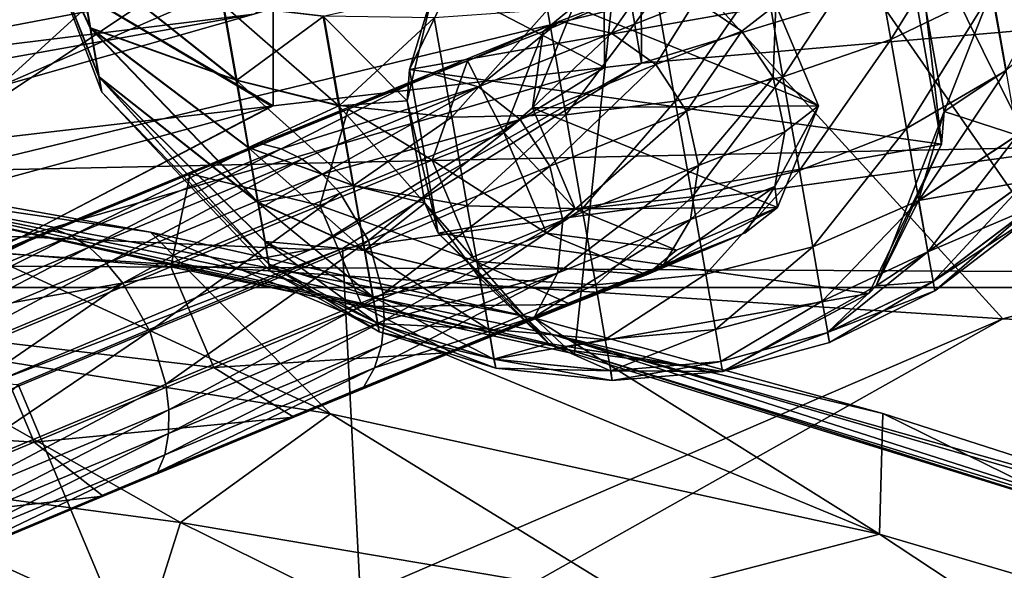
# Model space of a CAD drawing. Header units: metres. Extents: x -1204 to 0, y -809 to 0.
# Tile 36 of 145: x -888 to -843, y -93 to -68. Entities that reach past the tile are written whole.
import ezdxf

# ---------------------------------------------------------------- set-up
doc = ezdxf.new("R2010")
doc.units = ezdxf.units.M

msp = doc.modelspace()

# ---------------------------------------------------------------- linework, layer by layer
at = {"layer": 'top'}
for points in [[(-798.60144, -51.579117, 665.052856), (-859.976257, -59.925701, 664.834229), (-859.926025, -70.288658, 664.562805)], [(-798.60144, -51.579117, 665.052856), (-859.926025, -70.288658, 664.562805), (-731.955872, -59.277416, 664.851318)], [(-859.650696, -52.277069, 223.700287), (-895.673401, -76.271492, 214.95517), (-911.227234, -52.277069, 211.896362)], [(-862.974609, -83.479378, 222.794266), (-895.673401, -76.271492, 214.95517), (-859.650696, -52.277069, 223.700287)], [(-831.138855, -93.33786, 232.324524), (-862.974609, -83.479378, 222.794266), (-859.650696, -52.277069, 223.700287)], [(-831.138855, -93.33786, 232.324524), (-859.650696, -52.277069, 223.700287), (-809.299744, -52.277069, 239.960159)], [(-842.365417, -55.900284, 1946.702026), (-842.235046, -74.138077, 1957.142944), (-850.20813, -58.011131, 1955.060303)], [(-850.20813, -58.011131, 1955.060303), (-842.235046, -74.138077, 1957.142944), (-840.433594, -64.212219, 1985.084961)], [(-731.955872, -59.277416, 664.851318), (-859.926025, -70.288658, 664.562805), (-873.500305, -78.700768, 664.342468)], [(-731.955872, -59.277416, 664.851318), (-873.500305, -78.700768, 664.342468), (-871.09552, -125.626617, 663.113525)], [(-871.09552, -125.626617, 663.113525), (-833.702942, -145.61113, 662.590149), (-731.955872, -59.277416, 664.851318)], [(-878.933838, -62.068836, 1846.549438), (-863.632751, -60.231262, 1937.44751), (-889.096375, -71.348564, 1776.189087)], [(-889.096375, -71.348564, 1776.189087), (-863.632751, -60.231262, 1937.44751), (-877.52771, -68.053291, 1855.553955)], [(-876.67627, -62.6399, 761.188049), (-861.601685, -70.482529, 673.60968), (-861.669678, -60.207321, 673.976868)], [(-861.669678, -60.207321, 673.976868), (-859.926025, -70.288658, 664.562805), (-859.976257, -59.925701, 664.834229)], [(-861.601685, -70.482529, 673.60968), (-859.926025, -70.288658, 664.562805), (-861.669678, -60.207321, 673.976868)], [(-891.671814, -63.61018, 1756.560181), (-878.933838, -62.068836, 1846.549438), (-898.826172, -73.804901, 1696.736572)], [(-898.826172, -73.804901, 1696.736572), (-878.933838, -62.068836, 1846.549438), (-889.096375, -71.348564, 1776.189087)], [(-889.474548, -64.678337, 848.761597), (-876.657471, -72.226151, 761.069763), (-876.67627, -62.6399, 761.188049)], [(-876.657471, -72.226151, 761.069763), (-861.601685, -70.482529, 673.60968), (-876.67627, -62.6399, 761.188049)], [(-891.352051, -67.378265, 1944.609619), (-901.056091, -70.958511, 1864.002319), (-864.112915, -63.922424, 1934.802002)], [(-901.056091, -70.958511, 1864.002319), (-877.52771, -68.053291, 1855.553955), (-864.112915, -63.922424, 1934.802002)], [(-889.47821, -73.712685, 848.789063), (-876.735352, -72.235176, 761.559387), (-889.474548, -64.678337, 848.761597)], [(-889.474548, -64.678337, 848.761597), (-876.735352, -72.235176, 761.559387), (-876.657471, -72.226151, 761.069763)], [(-909.299744, -73.733856, 1783.264282), (-889.096375, -71.348564, 1776.189087), (-877.52771, -68.053291, 1855.553955)], [(-901.056091, -70.958511, 1864.002319), (-909.299744, -73.733856, 1783.264282), (-877.52771, -68.053291, 1855.553955)], [(-888.07782, -78.172989, 761.559387), (-861.601685, -70.482529, 673.60968), (-876.657471, -72.226151, 761.069763)], [(-874.940002, -78.748993, 673.399597), (-861.601685, -70.482529, 673.60968), (-888.07782, -78.172989, 761.559387)], [(-888.07782, -78.172989, 761.559387), (-861.601685, -70.482529, 673.60968), (-876.657471, -72.226151, 761.069763)], [(-874.940002, -78.748993, 673.399597), (-861.601685, -70.482529, 673.60968), (-888.07782, -78.172989, 761.559387)], [(-873.500305, -78.700768, 664.342468), (-859.926025, -70.288658, 664.562805), (-874.940002, -78.748993, 673.399597)], [(-859.926025, -70.288658, 664.562805), (-861.601685, -70.482529, 673.60968), (-874.940002, -78.748993, 673.399597)], [(-873.500305, -78.700768, 664.342468), (-859.926025, -70.288658, 664.562805), (-874.940002, -78.748993, 673.399597)], [(-859.926025, -70.288658, 664.562805), (-861.601685, -70.482529, 673.60968), (-874.940002, -78.748993, 673.399597)], [(-897.850769, -77.974174, 837.661316), (-888.07782, -78.172989, 761.559387), (-876.735352, -72.235176, 761.559387)], [(-876.735352, -72.235176, 761.559387), (-889.47821, -73.712685, 848.789063), (-897.850769, -77.974174, 837.661316)], [(-876.735352, -72.235176, 761.559387), (-888.07782, -78.172989, 761.559387), (-876.657471, -72.226151, 761.069763)], [(-876.735352, -72.235176, 761.559387), (-888.07782, -78.172989, 761.559387), (-876.657471, -72.226151, 761.069763)], [(-896.663208, -75.836739, 318.143036), (-882.227478, -77.952148, 373.4104), (-898.093079, -75.131729, 391.196472)], [(-895.718628, -82.719215, 406.457458), (-898.093079, -75.131729, 391.196472), (-874.059265, -86.200111, 378.789307)], [(-898.093079, -75.131729, 391.196472), (-882.227478, -77.952148, 373.4104), (-874.059265, -86.200111, 378.789307)], [(-895.673401, -76.271492, 214.95517), (-863.286255, -83.262291, 260.116638), (-896.663208, -75.836739, 318.143036)], [(-896.663208, -75.836739, 318.143036), (-863.286255, -83.262291, 260.116638), (-864.019165, -82.581322, 318.143005)], [(-864.019165, -82.581322, 318.143005), (-864.786804, -81.868347, 356.350983), (-896.663208, -75.836739, 318.143036)], [(-864.786804, -81.868347, 356.350983), (-882.227478, -77.952148, 373.4104), (-896.663208, -75.836739, 318.143036)], [(-895.673401, -76.271492, 214.95517), (-862.974609, -83.479378, 222.794266), (-863.286255, -83.262291, 260.116638)], [(-900.159302, -82.420319, 761.559509), (-888.07782, -78.172989, 761.559387), (-897.850769, -77.974174, 837.661316)], [(-900.159302, -82.420319, 761.559509), (-896.466858, -81.35936, 760.978027), (-888.07782, -78.172989, 761.559387)], [(-900.159302, -82.420319, 761.559509), (-896.466858, -81.35936, 760.978027), (-888.07782, -78.172989, 761.559387)], [(-888.07782, -78.172989, 761.559387), (-896.544006, -82.022156, 750.049683), (-898.32312, -82.90889, 744.246765)], [(-898.32312, -82.90889, 744.246765), (-874.940002, -78.748993, 673.399597), (-888.07782, -78.172989, 761.559387)], [(-888.07782, -78.172989, 761.559387), (-896.544006, -82.022156, 750.049683), (-898.32312, -82.90889, 744.246765)], [(-898.32312, -82.90889, 744.246765), (-874.940002, -78.748993, 673.399597), (-888.07782, -78.172989, 761.559387)], [(-896.466858, -81.35936, 760.978027), (-896.544006, -82.022156, 750.049683), (-888.07782, -78.172989, 761.559387)], [(-896.466858, -81.35936, 760.978027), (-896.544006, -82.022156, 750.049683), (-888.07782, -78.172989, 761.559387)], [(-874.059265, -86.200111, 378.789307), (-882.227478, -77.952148, 373.4104), (-849.122559, -91.66227, 352.730255)], [(-882.227478, -77.952148, 373.4104), (-864.786804, -81.868347, 356.350983), (-849.122559, -91.66227, 352.730255)], [(-888.231506, -84.86824, 664.180969), (-873.500305, -78.700768, 664.342468), (-889.407471, -84.802269, 673.247742)], [(-873.500305, -78.700768, 664.342468), (-874.940002, -78.748993, 673.399597), (-889.407471, -84.802269, 673.247742)], [(-888.231506, -84.86824, 664.180969), (-873.500305, -78.700768, 664.342468), (-889.407471, -84.802269, 673.247742)], [(-873.500305, -78.700768, 664.342468), (-874.940002, -78.748993, 673.399597), (-889.407471, -84.802269, 673.247742)], [(-873.500305, -78.700768, 664.342468), (-888.231506, -84.86824, 664.180969), (-871.09552, -125.626617, 663.113525)], [(-889.407471, -84.802269, 673.247742), (-874.940002, -78.748993, 673.399597), (-898.32312, -82.90889, 744.246765)], [(-889.407471, -84.802269, 673.247742), (-874.940002, -78.748993, 673.399597), (-898.32312, -82.90889, 744.246765)], [(-864.019165, -82.581322, 318.143005), (-848.968994, -86.183487, 342.729401), (-864.786804, -81.868347, 356.350983)], [(-849.122559, -91.66227, 352.730255), (-864.786804, -81.868347, 356.350983), (-848.968994, -86.183487, 342.729401)], [(-898.522461, -88.781502, 435.495728), (-895.718628, -82.719215, 406.457458), (-880.871521, -91.137505, 406.523804)], [(-895.718628, -82.719215, 406.457458), (-874.059265, -86.200111, 378.789307), (-880.871521, -91.137505, 406.523804)], [(-863.286255, -83.262291, 260.116638), (-831.319885, -93.064072, 260.116608), (-864.019165, -82.581322, 318.143005)], [(-864.019165, -82.581322, 318.143005), (-831.319885, -93.064072, 260.116608), (-832.011353, -91.907761, 318.143005)], [(-832.011353, -91.907761, 318.143005), (-832.214233, -91.571327, 329.956848), (-864.019165, -82.581322, 318.143005)], [(-832.214233, -91.571327, 329.956848), (-848.968994, -86.183487, 342.729401), (-864.019165, -82.581322, 318.143005)], [(-862.974609, -83.479378, 222.794266), (-831.138855, -93.33786, 232.324524), (-863.286255, -83.262291, 260.116638)], [(-863.286255, -83.262291, 260.116638), (-831.138855, -93.33786, 232.324524), (-831.319885, -93.064072, 260.116608)], [(-871.09552, -125.626617, 663.113525), (-888.231506, -84.86824, 664.180969), (-909.255432, -107.266304, 663.59436)], [(-880.871521, -91.137505, 406.523804), (-874.059265, -86.200111, 378.789307), (-860.374695, -94.608078, 378.812653)], [(-874.059265, -86.200111, 378.789307), (-849.122559, -91.66227, 352.730255), (-860.374695, -94.608078, 378.812653)], [(-849.122559, -91.66227, 352.730255), (-848.968994, -86.183487, 342.729401), (-821.018921, -99.936012, 329.102356)], [(-848.968994, -86.183487, 342.729401), (-832.214233, -91.571327, 329.956848), (-821.018921, -99.936012, 329.102356)], [(-882.419067, -96.076851, 435.666016), (-896.88324, -94.144981, 465.83139), (-898.522461, -88.781502, 435.495728)], [(-898.522461, -88.781502, 435.495728), (-880.871521, -91.137505, 406.523804), (-882.419067, -96.076851, 435.666016)], [(-880.871521, -91.137505, 406.523804), (-865.562256, -98.687637, 406.589966), (-882.419067, -96.076851, 435.666016)], [(-865.562256, -98.687637, 406.589966), (-880.871521, -91.137505, 406.523804), (-860.374695, -94.608078, 378.812653)], [(-860.374695, -94.608078, 378.812653), (-849.122559, -91.66227, 352.730255), (-836.999268, -99.67646, 352.732849)], [(-849.122559, -91.66227, 352.730255), (-821.018921, -99.936012, 329.102356), (-836.999268, -99.67646, 352.732849)]]:
    msp.add_3dface(points, dxfattribs=at)
at = {"layer": 'top0123410'}
for points in [[(-55.062557, -54.857471, 2079.170898), (-1148.979736, -54.857471, 2079.170898), (-62.500916, -83.822968, 2099.452637)], [(-1148.979736, -54.857471, 2079.170898), (-1143.290527, -78.174026, 2095.497314), (-62.500916, -83.822968, 2099.452637)], [(-1146.364624, -57.472641, 2077.3396), (-57.677727, -57.472641, 2077.3396), (-1140.89856, -80.469208, 2093.442139)], [(-57.677727, -57.472641, 2077.3396), (-63.143745, -80.469208, 2093.442139), (-1140.89856, -80.469208, 2093.442139)], [(-62.500916, -83.822968, 2099.452637), (-1143.290527, -78.174026, 2095.497314), (-1135.536011, -100.241104, 2110.94873)], [(-1140.89856, -80.469208, 2093.442139), (-63.143745, -80.469208, 2093.442139), (-1133.377563, -102.250114, 2108.693115)], [(-63.143745, -80.469208, 2093.442139), (-70.66478, -102.250114, 2108.693115), (-1133.377563, -102.250114, 2108.693115)], [(-73.120026, -110.688354, 2118.26416), (-62.500916, -83.822968, 2099.452637), (-1135.536011, -100.241104, 2110.94873)]]:
    msp.add_3dface(points, dxfattribs=at)
at = {"layer": 'top0123411'}
for points in [[(-863.014404, -67.70755, 896.746643), (-859.908752, -66.935692, 883.884888), (-864.389465, -68.840874, 884.907288)], [(-864.389465, -68.840874, 884.907288), (-859.908752, -66.935692, 883.884888), (-863.630493, -68.384888, 871.61554)], [(-859.908752, -66.935692, 883.884888), (-861.296753, -68.919365, 870.778564), (-863.630493, -68.384888, 871.61554)], [(-859.908752, -66.935692, 883.884888), (-857.459473, -67.425354, 883.444336), (-861.296753, -68.919365, 870.778564)], [(-857.459473, -67.425354, 883.444336), (-859.280945, -70.350822, 870.212891), (-861.296753, -68.919365, 870.778564)], [(-857.459473, -67.425354, 883.444336), (-855.36731, -68.827194, 883.144104), (-859.280945, -70.350822, 870.212891)], [(-853.821899, -67.63858, 896.646118), (-855.36731, -68.827194, 883.144104), (-857.459473, -67.425354, 883.444336)], [(-864.883484, -72.318214, 896.764893), (-863.014404, -67.70755, 896.746643), (-864.389465, -68.840874, 884.907288)], [(-864.883484, -72.318214, 896.764893), (-864.883484, -72.318214, 1012.589661), (-863.014404, -67.70755, 896.746643)], [(-864.883484, -72.318214, 1012.589661), (-863.014404, -67.70755, 1012.589661), (-863.014404, -67.70755, 896.746643)], [(-851.88385, -72.220688, 1012.589661), (-863.014404, -67.70755, 1012.589661), (-864.883484, -72.318214, 1012.589661)], [(-851.88385, -72.220688, 1012.589661), (-853.821899, -67.63858, 1012.589661), (-863.014404, -67.70755, 1012.589661)], [(-855.36731, -68.827194, 883.144104), (-853.821899, -67.63858, 896.646118), (-853.950684, -70.927803, 883.029846)], [(-853.821899, -67.63858, 896.646118), (-851.88385, -72.220688, 896.622803), (-853.950684, -70.927803, 883.029846)], [(-851.88385, -72.220688, 1012.589661), (-851.88385, -72.220688, 896.622803), (-853.821899, -67.63858, 1012.589661)], [(-851.88385, -72.220688, 896.622803), (-853.821899, -67.63858, 896.646118), (-853.821899, -67.63858, 1012.589661)], [(-867.836487, -70.183403, 873.571533), (-863.630493, -68.384888, 871.61554), (-869.483521, -70.746033, 860.361389)], [(-863.630493, -68.384888, 871.61554), (-867.334473, -71.354942, 859.159973), (-869.483521, -70.746033, 860.361389)], [(-864.389465, -68.840874, 884.907288), (-863.630493, -68.384888, 871.61554), (-867.836487, -70.183403, 873.571533)], [(-863.630493, -68.384888, 871.61554), (-861.296753, -68.919365, 870.778564), (-867.334473, -71.354942, 859.159973)], [(-866.18457, -73.42672, 885.612427), (-864.389465, -68.840874, 884.907288), (-867.836487, -70.183403, 873.571533)], [(-864.883484, -72.318214, 896.764893), (-864.389465, -68.840874, 884.907288), (-866.18457, -73.42672, 885.612427)], [(-855.36731, -68.827194, 883.144104), (-857.889954, -72.461327, 870.004517), (-859.280945, -70.350822, 870.212891)], [(-855.36731, -68.827194, 883.144104), (-853.950684, -70.927803, 883.029846), (-857.889954, -72.461327, 870.004517)], [(-861.296753, -68.919365, 870.778564), (-865.441528, -72.835869, 858.349976), (-867.334473, -71.354942, 859.159973)], [(-861.296753, -68.919365, 870.778564), (-859.280945, -70.350822, 870.212891), (-865.441528, -72.835869, 858.349976)], [(-869.483521, -70.746033, 860.361389), (-873.252014, -72.368225, 863.175293), (-867.836487, -70.183403, 873.571533)], [(-873.252014, -72.368225, 863.175293), (-869.435059, -74.692818, 874.93512), (-867.836487, -70.183403, 873.571533)], [(-867.836487, -70.183403, 873.571533), (-869.435059, -74.692818, 874.93512), (-866.18457, -73.42672, 885.612427)], [(-859.280945, -70.350822, 870.212891), (-864.092773, -74.963356, 858.05481), (-865.441528, -72.835869, 858.349976)], [(-859.280945, -70.350822, 870.212891), (-857.889954, -72.461327, 870.004517), (-864.092773, -74.963356, 858.05481)], [(-876.288086, -74.168633, 849.746826), (-877.242981, -73.928436, 850.555725), (-869.483521, -70.746033, 860.361389)], [(-877.242981, -73.928436, 850.555725), (-873.252014, -72.368225, 863.175293), (-869.483521, -70.746033, 860.361389)], [(-869.483521, -70.746033, 860.361389), (-867.334473, -71.354942, 859.159973), (-876.288086, -74.168633, 849.746826)], [(-857.889954, -72.461327, 870.004517), (-853.950684, -70.927803, 883.029846), (-857.335632, -74.929581, 870.185181)], [(-857.335632, -74.929581, 870.185181), (-853.950684, -70.927803, 883.029846), (-853.425293, -73.407372, 883.118958)], [(-853.950684, -70.927803, 883.029846), (-851.88385, -72.220688, 896.622803), (-853.425293, -73.407372, 883.118958)], [(-867.334473, -71.354942, 859.159973), (-875.340698, -74.638489, 849.03595), (-876.288086, -74.168633, 849.746826)], [(-875.340698, -74.638489, 849.03595), (-867.334473, -71.354942, 859.159973), (-874.437195, -75.319954, 848.450256)], [(-867.334473, -71.354942, 859.159973), (-865.441528, -72.835869, 858.349976), (-874.437195, -75.319954, 848.450256)], [(-877.242981, -73.928436, 850.555725), (-880.42804, -75.311462, 854.11853), (-873.252014, -72.368225, 863.175293)], [(-880.42804, -75.311462, 854.11853), (-874.539429, -76.752182, 865.143372), (-873.252014, -72.368225, 863.175293)], [(-873.252014, -72.368225, 863.175293), (-874.539429, -76.752182, 865.143372), (-869.435059, -74.692818, 874.93512)], [(-862.945435, -76.899323, 896.741516), (-864.883484, -72.318214, 896.764893), (-866.18457, -73.42672, 885.612427)], [(-853.753662, -76.83107, 1012.589661), (-851.88385, -72.220688, 1012.589661), (-864.883484, -72.318214, 1012.589661)], [(-862.945435, -76.899323, 896.741516), (-862.945435, -76.899323, 1012.589661), (-864.883484, -72.318214, 896.764893)], [(-862.945435, -76.899323, 1012.589661), (-864.883484, -72.318214, 1012.589661), (-864.883484, -72.318214, 896.764893)], [(-853.753662, -76.83107, 1012.589661), (-864.883484, -72.318214, 1012.589661), (-862.945435, -76.899323, 1012.589661)], [(-851.88385, -72.220688, 896.622803), (-853.871155, -75.888412, 883.397888), (-853.425293, -73.407372, 883.118958)], [(-851.88385, -72.220688, 896.622803), (-853.753662, -76.83107, 896.641052), (-853.871155, -75.888412, 883.397888)], [(-853.753662, -76.83107, 1012.589661), (-853.753662, -76.83107, 896.641052), (-851.88385, -72.220688, 1012.589661)], [(-853.753662, -76.83107, 896.641052), (-851.88385, -72.220688, 896.622803), (-851.88385, -72.220688, 1012.589661)], [(-865.441528, -72.835869, 858.349976), (-873.612244, -76.186829, 848.012451), (-874.437195, -75.319954, 848.450256)], [(-873.612244, -76.186829, 848.012451), (-865.441528, -72.835869, 858.349976), (-872.320679, -78.337715, 847.641113)], [(-865.441528, -72.835869, 858.349976), (-864.092773, -74.963356, 858.05481), (-872.320679, -78.337715, 847.641113)], [(-857.889954, -72.461327, 870.004517), (-863.493713, -77.413521, 858.319336), (-864.092773, -74.963356, 858.05481)], [(-863.493713, -77.413521, 858.319336), (-857.889954, -72.461327, 870.004517), (-857.335632, -74.929581, 870.185181)], [(-869.435059, -74.692818, 874.93512), (-864.242615, -78.006897, 885.58728), (-866.18457, -73.42672, 885.612427)], [(-866.18457, -73.42672, 885.612427), (-864.242615, -78.006897, 885.58728), (-862.945435, -76.899323, 896.741516)], [(-853.425293, -73.407372, 883.118958), (-853.871155, -75.888412, 883.397888), (-857.702332, -77.379814, 870.727478)], [(-853.425293, -73.407372, 883.118958), (-857.702332, -77.379814, 870.727478), (-857.335632, -74.929581, 870.185181)], [(-885.815002, -78.115944, 841.628723), (-886.610352, -77.809669, 842.57605), (-877.242981, -73.928436, 850.555725)], [(-886.610352, -77.809669, 842.57605), (-880.42804, -75.311462, 854.11853), (-877.242981, -73.928436, 850.555725)], [(-885.815002, -78.115944, 841.628723), (-877.242981, -73.928436, 850.555725), (-876.288086, -74.168633, 849.746826)], [(-885.007385, -78.643692, 840.796265), (-885.815002, -78.115944, 841.628723), (-876.288086, -74.168633, 849.746826)], [(-876.288086, -74.168633, 849.746826), (-875.340698, -74.638489, 849.03595), (-885.007385, -78.643692, 840.796265)], [(-875.340698, -74.638489, 849.03595), (-884.218506, -79.372627, 840.110718), (-885.007385, -78.643692, 840.796265)], [(-875.340698, -74.638489, 849.03595), (-874.437195, -75.319954, 848.450256), (-884.218506, -79.372627, 840.110718)], [(-874.539429, -76.752182, 865.143372), (-867.489807, -79.271584, 874.907471), (-869.435059, -74.692818, 874.93512)], [(-864.092773, -74.963356, 858.05481), (-871.662659, -80.763702, 847.978455), (-872.320679, -78.337715, 847.641113)], [(-864.092773, -74.963356, 858.05481), (-863.493713, -77.413521, 858.319336), (-871.662659, -80.763702, 847.978455)], [(-869.435059, -74.692818, 874.93512), (-867.489807, -79.271584, 874.907471), (-864.242615, -78.006897, 885.58728)], [(-857.702332, -77.379814, 870.727478), (-863.735413, -79.813347, 859.103333), (-857.335632, -74.929581, 870.185181)], [(-857.335632, -74.929581, 870.185181), (-863.735413, -79.813347, 859.103333), (-863.493713, -77.413521, 858.319336)], [(-881.301636, -79.525749, 856.61377), (-880.42804, -75.311462, 854.11853), (-889.088623, -78.899948, 846.749756)], [(-889.088623, -78.899948, 846.749756), (-880.42804, -75.311462, 854.11853), (-886.610352, -77.809669, 842.57605)], [(-874.437195, -75.319954, 848.450256), (-883.478699, -80.274742, 839.598328), (-884.218506, -79.372627, 840.110718)], [(-874.437195, -75.319954, 848.450256), (-873.612244, -76.186829, 848.012451), (-883.478699, -80.274742, 839.598328)], [(-881.301636, -79.525749, 856.61377), (-874.539429, -76.752182, 865.143372), (-880.42804, -75.311462, 854.11853)], [(-853.871155, -75.888412, 883.397888), (-858.934265, -79.439003, 871.548767), (-857.702332, -77.379814, 870.727478)], [(-853.871155, -75.888412, 883.397888), (-855.220398, -77.993217, 883.824158), (-858.934265, -79.439003, 871.548767)], [(-853.753662, -76.83107, 896.641052), (-855.220398, -77.993217, 883.824158), (-853.871155, -75.888412, 883.397888)], [(-873.612244, -76.186829, 848.012451), (-882.256897, -82.454529, 839.16449), (-883.478699, -80.274742, 839.598328)], [(-882.256897, -82.454529, 839.16449), (-873.612244, -76.186829, 848.012451), (-872.320679, -78.337715, 847.641113)], [(-872.591614, -81.329834, 865.112671), (-874.539429, -76.752182, 865.143372), (-881.301636, -79.525749, 856.61377)], [(-872.591614, -81.329834, 865.112671), (-867.489807, -79.271584, 874.907471), (-874.539429, -76.752182, 865.143372)], [(-858.335876, -78.768776, 896.690247), (-862.945435, -76.899323, 896.741516), (-864.242615, -78.006897, 885.58728)], [(-858.335876, -78.768776, 1012.589661), (-853.753662, -76.83107, 1012.589661), (-862.945435, -76.899323, 1012.589661)], [(-862.945435, -76.899323, 1012.589661), (-862.945435, -76.899323, 896.741516), (-858.335876, -78.768776, 1012.589661)], [(-862.945435, -76.899323, 896.741516), (-858.335876, -78.768776, 896.690247), (-858.335876, -78.768776, 1012.589661)], [(-855.220398, -77.993217, 883.824158), (-853.753662, -76.83107, 896.641052), (-859.701111, -79.898399, 884.846558)], [(-853.753662, -76.83107, 896.641052), (-858.335876, -78.768776, 896.690247), (-859.701111, -79.898399, 884.846558)], [(-858.335876, -78.768776, 1012.589661), (-858.335876, -78.768776, 896.690247), (-853.753662, -76.83107, 1012.589661)], [(-858.335876, -78.768776, 896.690247), (-853.753662, -76.83107, 896.641052), (-853.753662, -76.83107, 1012.589661)], [(-863.493713, -77.413521, 858.319336), (-871.606873, -81.964546, 848.40094), (-871.662659, -80.763702, 847.978455)], [(-863.735413, -79.813347, 859.103333), (-871.606873, -81.964546, 848.40094), (-863.493713, -77.413521, 858.319336)], [(-857.702332, -77.379814, 870.727478), (-858.934265, -79.439003, 871.548767), (-864.781128, -81.79747, 860.287354)], [(-864.781128, -81.79747, 860.287354), (-863.735413, -79.813347, 859.103333), (-857.702332, -77.379814, 870.727478)], [(-889.088623, -78.899948, 846.749756), (-886.610352, -77.809669, 842.57605), (-897.225037, -82.240318, 836.729187)], [(-897.225037, -82.240318, 836.729187), (-886.610352, -77.809669, 842.57605), (-896.611023, -82.622246, 835.679993)], [(-896.611023, -82.622246, 835.679993), (-886.610352, -77.809669, 842.57605), (-885.815002, -78.115944, 841.628723)], [(-895.96228, -83.216293, 834.758057), (-896.611023, -82.622246, 835.679993), (-885.815002, -78.115944, 841.628723)], [(-895.96228, -83.216293, 834.758057), (-885.815002, -78.115944, 841.628723), (-885.007385, -78.643692, 840.796265)], [(-864.242615, -78.006897, 885.58728), (-867.489807, -79.271584, 874.907471), (-859.701111, -79.898399, 884.846558)], [(-859.701111, -79.898399, 884.846558), (-858.335876, -78.768776, 896.690247), (-864.242615, -78.006897, 885.58728)], [(-855.220398, -77.993217, 883.824158), (-863.140259, -81.237518, 873.504761), (-858.934265, -79.439003, 871.548767)], [(-859.701111, -79.898399, 884.846558), (-863.140259, -81.237518, 873.504761), (-855.220398, -77.993217, 883.824158)], [(-895.303772, -83.999641, 833.99884), (-895.96228, -83.216293, 834.758057), (-885.007385, -78.643692, 840.796265)], [(-885.007385, -78.643692, 840.796265), (-884.218506, -79.372627, 840.110718), (-895.303772, -83.999641, 833.99884)], [(-872.320679, -78.337715, 847.641113), (-881.528137, -84.851173, 839.560913), (-882.256897, -82.454529, 839.16449)], [(-872.320679, -78.337715, 847.641113), (-871.662659, -80.763702, 847.978455), (-881.528137, -84.851173, 839.560913)], [(-889.461792, -82.906914, 849.674561), (-881.301636, -79.525749, 856.61377), (-889.088623, -78.899948, 846.749756)], [(-884.218506, -79.372627, 840.110718), (-894.660828, -84.942177, 833.431458), (-895.303772, -83.999641, 833.99884)], [(-884.218506, -79.372627, 840.110718), (-883.478699, -80.274742, 839.598328), (-894.660828, -84.942177, 833.431458)], [(-879.352051, -84.102623, 856.579773), (-881.301636, -79.525749, 856.61377), (-889.461792, -82.906914, 849.674561)], [(-879.352051, -84.102623, 856.579773), (-872.591614, -81.329834, 865.112671), (-881.301636, -79.525749, 856.61377)], [(-867.489807, -79.271584, 874.907471), (-872.591614, -81.329834, 865.112671), (-863.140259, -81.237518, 873.504761)], [(-858.934265, -79.439003, 871.548767), (-868.549561, -83.419662, 863.101257), (-864.781128, -81.79747, 860.287354)], [(-858.934265, -79.439003, 871.548767), (-863.140259, -81.237518, 873.504761), (-868.549561, -83.419662, 863.101257)], [(-867.489807, -79.271584, 874.907471), (-863.140259, -81.237518, 873.504761), (-859.701111, -79.898399, 884.846558)], [(-864.781128, -81.79747, 860.287354), (-872.052185, -84.112968, 849.672974), (-863.735413, -79.813347, 859.103333)], [(-872.052185, -84.112968, 849.672974), (-871.738403, -83.095459, 848.973145), (-863.735413, -79.813347, 859.103333)], [(-863.735413, -79.813347, 859.103333), (-871.738403, -83.095459, 848.973145), (-871.606873, -81.964546, 848.40094)], [(-883.478699, -80.274742, 839.598328), (-893.518799, -87.155205, 832.951294), (-894.660828, -84.942177, 833.431458)], [(-883.478699, -80.274742, 839.598328), (-882.256897, -82.454529, 839.16449), (-893.518799, -87.155205, 832.951294)], [(-871.662659, -80.763702, 847.978455), (-881.38678, -86.016571, 840.056396), (-881.528137, -84.851173, 839.560913)], [(-871.662659, -80.763702, 847.978455), (-871.606873, -81.964546, 848.40094), (-881.38678, -86.016571, 840.056396)], [(-868.549561, -83.419662, 863.101257), (-872.591614, -81.329834, 865.112671), (-879.352051, -84.102623, 856.579773)], [(-863.140259, -81.237518, 873.504761), (-872.591614, -81.329834, 865.112671), (-868.549561, -83.419662, 863.101257)], [(-864.781128, -81.79747, 860.287354), (-868.549561, -83.419662, 863.101257), (-875.721313, -86.361015, 854.036499)], [(-875.721313, -86.361015, 854.036499), (-872.536255, -84.977989, 850.473694), (-864.781128, -81.79747, 860.287354)], [(-872.536255, -84.977989, 850.473694), (-872.052185, -84.112968, 849.672974), (-864.781128, -81.79747, 860.287354)], [(-871.606873, -81.964546, 848.40094), (-881.403259, -87.099831, 840.727173), (-881.38678, -86.016571, 840.056396)], [(-871.738403, -83.095459, 848.973145), (-881.403259, -87.099831, 840.727173), (-871.606873, -81.964546, 848.40094)], [(-882.256897, -82.454529, 839.16449), (-892.710083, -89.518478, 833.390747), (-893.518799, -87.155205, 832.951294)], [(-881.528137, -84.851173, 839.560913), (-892.710083, -89.518478, 833.390747), (-882.256897, -82.454529, 839.16449)], [(-887.511292, -87.483345, 849.637146), (-889.461792, -82.906914, 849.674561), (-898.706055, -86.765625, 844.592346)], [(-887.511292, -87.483345, 849.637146), (-879.352051, -84.102623, 856.579773), (-889.461792, -82.906914, 849.674561)], [(-872.052185, -84.112968, 849.672974), (-881.577026, -88.059311, 841.547424), (-871.738403, -83.095459, 848.973145)], [(-881.577026, -88.059311, 841.547424), (-881.403259, -87.099831, 840.727173), (-871.738403, -83.095459, 848.973145)], [(-868.549561, -83.419662, 863.101257), (-879.352051, -84.102623, 856.579773), (-875.721313, -86.361015, 854.036499)], [(-875.721313, -86.361015, 854.036499), (-879.352051, -84.102623, 856.579773), (-887.511292, -87.483345, 849.637146)], [(-872.536255, -84.977989, 850.473694), (-881.901306, -88.858147, 842.485718), (-872.052185, -84.112968, 849.672974)], [(-881.901306, -88.858147, 842.485718), (-881.577026, -88.059311, 841.547424), (-872.052185, -84.112968, 849.672974)], [(-892.710083, -89.518478, 833.390747), (-881.528137, -84.851173, 839.560913), (-892.47168, -90.643402, 833.939697)], [(-881.528137, -84.851173, 839.560913), (-881.38678, -86.016571, 840.056396), (-892.47168, -90.643402, 833.939697)], [(-875.721313, -86.361015, 854.036499), (-884.379578, -89.948425, 846.659424), (-872.536255, -84.977989, 850.473694)], [(-884.379578, -89.948425, 846.659424), (-881.901306, -88.858147, 842.485718), (-872.536255, -84.977989, 850.473694)], [(-881.38678, -86.016571, 840.056396), (-892.357727, -91.672195, 834.6828), (-892.47168, -90.643402, 833.939697)], [(-881.38678, -86.016571, 840.056396), (-881.403259, -87.099831, 840.727173), (-892.357727, -91.672195, 834.6828)], [(-875.721313, -86.361015, 854.036499), (-887.511292, -87.483345, 849.637146), (-884.379578, -89.948425, 846.659424)], [(-896.755249, -91.341919, 844.551636), (-887.511292, -87.483345, 849.637146), (-898.706055, -86.765625, 844.592346)], [(-881.403259, -87.099831, 840.727173), (-892.372498, -92.565331, 835.591553), (-892.357727, -91.672195, 834.6828)], [(-881.403259, -87.099831, 840.727173), (-881.577026, -88.059311, 841.547424), (-892.372498, -92.565331, 835.591553)], [(-887.511292, -87.483345, 849.637146), (-896.755249, -91.341919, 844.551636), (-884.379578, -89.948425, 846.659424)], [(-892.372498, -92.565331, 835.591553), (-881.577026, -88.059311, 841.547424), (-892.515442, -93.288483, 836.630859)], [(-892.515442, -93.288483, 836.630859), (-881.577026, -88.059311, 841.547424), (-881.901306, -88.858147, 842.485718)], [(-884.379578, -89.948425, 846.659424), (-894.19104, -94.043777, 841.253906), (-881.901306, -88.858147, 842.485718)], [(-894.19104, -94.043777, 841.253906), (-892.515442, -93.288483, 836.630859), (-881.901306, -88.858147, 842.485718)], [(-884.379578, -89.948425, 846.659424), (-896.755249, -91.341919, 844.551636), (-894.19104, -94.043777, 841.253906)]]:
    msp.add_3dface(points, dxfattribs=at)
at = {"layer": 'top0123428'}
for points in [[(-888.102722, -61.9734, 1042.608276), (-884.443359, -71.606911, 1042.607056), (-884.564331, -70.906548, 1046.33313)], [(-885.547913, -65.306458, 1052.018921), (-888.102722, -61.9734, 1042.608276), (-884.95343, -68.686272, 1049.764771)], [(-885.560486, -65.308678, 1033.19519), (-884.963013, -68.687958, 1035.449219), (-888.102722, -61.9734, 1042.608276)], [(-884.963013, -68.687958, 1035.449219), (-884.569275, -70.907425, 1038.880981), (-888.102722, -61.9734, 1042.608276)], [(-884.569275, -70.907425, 1038.880981), (-884.443359, -71.606911, 1042.607056), (-888.102722, -61.9734, 1042.608276)], [(-888.102722, -61.9734, 1042.608276), (-884.564331, -70.906548, 1046.33313), (-884.95343, -68.686272, 1049.764771)], [(-848.607727, -69.216629, 1063.984131), (-844.715332, -62.925987, 1063.980713), (-849.401428, -64.706108, 1066.356689)], [(-848.607727, -69.216629, 1063.984131), (-844.000793, -66.986359, 1061.844849), (-844.715332, -62.925987, 1063.980713)], [(-870.464966, -70.571129, 1012.597534), (-869.389404, -67.011887, 1018.30188), (-867.159668, -63.794182, 1012.594543)], [(-870.464966, -70.571129, 1012.597534), (-867.159668, -63.794182, 1012.594543), (-847.611755, -66.541321, 1012.581787)], [(-840.011841, -64.298218, 1058.852173), (-844.000793, -66.986359, 1061.844849), (-843.363647, -70.611206, 1058.855225)], [(-853.507874, -70.898468, 1065.21936), (-849.401428, -64.706108, 1066.356689), (-854.34729, -66.128326, 1067.728638)], [(-853.507874, -70.898468, 1065.21936), (-848.607727, -69.216629, 1063.984131), (-849.401428, -64.706108, 1066.356689)], [(-884.963013, -68.687958, 1035.449219), (-885.560486, -65.308678, 1033.19519), (-878.333557, -71.055664, 1026.327148)], [(-878.333557, -71.055664, 1026.327148), (-885.560486, -65.308678, 1033.19519), (-878.939636, -67.625824, 1024.522705)], [(-878.915466, -67.621567, 1060.682983), (-885.547913, -65.306458, 1052.018921), (-878.311829, -71.051826, 1058.878662)], [(-878.311829, -71.051826, 1058.878662), (-885.547913, -65.306458, 1052.018921), (-884.95343, -68.686272, 1049.764771)], [(-858.391968, -72.014793, 1065.607056), (-854.34729, -66.128326, 1067.728638), (-859.245605, -67.163673, 1068.158813)], [(-858.391968, -72.014793, 1065.607056), (-853.507874, -70.898468, 1065.21936), (-854.34729, -66.128326, 1067.728638)], [(-846.302368, -73.966774, 1012.581787), (-870.464966, -70.571129, 1012.597534), (-847.611755, -66.541321, 1012.581787)], [(-846.302368, -73.966774, 1012.581787), (-847.611755, -66.541321, 1012.581787), (-847.01239, -67.833046, 1021.449341)], [(-869.389404, -67.011887, 1018.30188), (-870.574524, -71.987885, 1021.465576), (-874.383179, -68.157455, 1021.198608)], [(-870.574524, -71.987885, 1021.465576), (-869.389404, -67.011887, 1018.30188), (-870.464966, -70.571129, 1012.597534)], [(-844.000793, -66.986359, 1061.844849), (-848.607727, -69.216629, 1063.984131), (-847.899963, -73.24334, 1060.662964)], [(-843.363647, -70.611206, 1058.855225), (-844.000793, -66.986359, 1061.844849), (-847.899963, -73.24334, 1060.662964)], [(-847.01239, -67.833046, 1021.449341), (-844.02655, -66.990898, 1023.314026), (-846.177063, -72.477089, 1025.19812)], [(-844.02655, -66.990898, 1023.314026), (-843.385437, -70.615036, 1026.303711), (-846.177063, -72.477089, 1025.19812)], [(-839.492004, -67.363777, 1028.826538), (-843.385437, -70.615036, 1026.303711), (-844.02655, -66.990898, 1023.314026)], [(-859.245605, -67.163673, 1068.158813), (-864.203186, -67.866264, 1067.735352), (-863.36377, -72.636406, 1065.226196)], [(-863.36377, -72.636406, 1065.226196), (-858.391968, -72.014793, 1065.607056), (-859.245605, -67.163673, 1068.158813)], [(-878.333557, -71.055664, 1026.327148), (-878.939636, -67.625824, 1024.522705), (-873.665771, -72.217323, 1023.334473)], [(-878.939636, -67.625824, 1024.522705), (-874.383179, -68.157455, 1021.198608), (-873.665771, -72.217323, 1023.334473)], [(-874.354553, -68.152412, 1064.001221), (-878.915466, -67.621567, 1060.682983), (-878.311829, -71.051826, 1058.878662)], [(-868.545288, -72.732323, 1063.997803), (-864.203186, -67.866264, 1067.735352), (-869.33905, -68.221802, 1066.370483)], [(-864.203186, -67.866264, 1067.735352), (-868.545288, -72.732323, 1063.997803), (-863.36377, -72.636406, 1065.226196)], [(-846.177063, -72.477089, 1025.19812), (-846.302368, -73.966774, 1012.581787), (-847.01239, -67.833046, 1021.449341)], [(-878.311829, -71.051826, 1058.878662), (-873.640076, -72.212784, 1061.865356), (-874.354553, -68.152412, 1064.001221)], [(-874.383179, -68.157455, 1021.198608), (-870.574524, -71.987885, 1021.465576), (-873.665771, -72.217323, 1023.334473)], [(-873.640076, -72.212784, 1061.865356), (-869.33905, -68.221802, 1066.370483), (-874.354553, -68.152412, 1064.001221)], [(-873.640076, -72.212784, 1061.865356), (-868.545288, -72.732323, 1063.997803), (-869.33905, -68.221802, 1066.370483)], [(-877.791931, -74.117393, 1028.852905), (-877.351257, -76.604393, 1031.962158), (-884.963013, -68.687958, 1035.449219)], [(-877.351257, -76.604393, 1031.962158), (-884.569275, -70.907425, 1038.880981), (-884.963013, -68.687958, 1035.449219)], [(-877.791931, -74.117393, 1028.852905), (-884.963013, -68.687958, 1035.449219), (-878.333557, -71.055664, 1026.327148)], [(-884.564331, -70.906548, 1046.33313), (-877.337036, -76.601883, 1053.243652), (-884.95343, -68.686272, 1049.764771)], [(-884.95343, -68.686272, 1049.764771), (-877.337036, -76.601883, 1053.243652), (-877.77356, -74.114151, 1056.352905)], [(-884.95343, -68.686272, 1049.764771), (-877.77356, -74.114151, 1056.352905), (-878.311829, -71.051826, 1058.878662)], [(-852.759399, -75.156944, 1061.707031), (-848.607727, -69.216629, 1063.984131), (-853.507874, -70.898468, 1065.21936)], [(-847.899963, -73.24334, 1060.662964), (-848.607727, -69.216629, 1063.984131), (-852.759399, -75.156944, 1061.707031)], [(-869.155579, -77.996582, 1012.597534), (-870.574524, -71.987885, 1021.465576), (-870.464966, -70.571129, 1012.597534)], [(-869.155579, -77.996582, 1012.597534), (-870.464966, -70.571129, 1012.597534), (-846.302368, -73.966774, 1012.581787)], [(-847.899963, -73.24334, 1060.662964), (-847.325928, -76.514511, 1056.574463), (-843.363647, -70.611206, 1058.855225)], [(-847.325928, -76.514511, 1056.574463), (-842.846924, -73.555908, 1055.174805), (-843.363647, -70.611206, 1058.855225)], [(-846.177063, -72.477089, 1025.19812), (-843.385437, -70.615036, 1026.303711), (-842.86377, -73.558876, 1029.984131)], [(-877.035583, -78.380966, 1035.445068), (-876.852478, -79.405388, 1039.064575), (-884.569275, -70.907425, 1038.880981)], [(-876.852478, -79.405388, 1039.064575), (-884.443359, -71.606911, 1042.607056), (-884.569275, -70.907425, 1038.880981)], [(-877.351257, -76.604393, 1031.962158), (-877.035583, -78.380966, 1035.445068), (-884.569275, -70.907425, 1038.880981)], [(-884.443359, -71.606911, 1042.607056), (-876.847717, -79.404556, 1046.141235), (-884.564331, -70.906548, 1046.33313)], [(-884.564331, -70.906548, 1046.33313), (-876.847717, -79.404556, 1046.141235), (-877.026001, -78.37928, 1049.76062)], [(-877.337036, -76.601883, 1053.243652), (-884.564331, -70.906548, 1046.33313), (-877.026001, -78.37928, 1049.76062)], [(-873.665771, -72.217323, 1023.334473), (-873.024658, -75.841469, 1026.324097), (-878.333557, -71.055664, 1026.327148)], [(-873.024658, -75.841469, 1026.324097), (-877.791931, -74.117393, 1028.852905), (-878.333557, -71.055664, 1026.327148)], [(-877.77356, -74.114151, 1056.352905), (-873.640076, -72.212784, 1061.865356), (-878.311829, -71.051826, 1058.878662)], [(-857.630737, -76.345581, 1062.035156), (-853.507874, -70.898468, 1065.21936), (-858.391968, -72.014793, 1065.607056)], [(-857.630737, -76.345581, 1062.035156), (-852.759399, -75.156944, 1061.707031), (-853.507874, -70.898468, 1065.21936)], [(-876.793701, -79.724678, 1042.602905), (-876.847717, -79.404556, 1046.141235), (-884.443359, -71.606911, 1042.607056)], [(-876.793701, -79.724678, 1042.602905), (-884.443359, -71.606911, 1042.607056), (-876.852478, -79.405388, 1039.064575)], [(-870.574524, -71.987885, 1021.465576), (-869.766052, -76.636337, 1025.214355), (-873.665771, -72.217323, 1023.334473)], [(-869.155579, -77.996582, 1012.597534), (-869.766052, -76.636337, 1025.214355), (-870.574524, -71.987885, 1021.465576)], [(-877.77356, -74.114151, 1056.352905), (-873.00293, -75.837631, 1058.87561), (-873.640076, -72.212784, 1061.865356)], [(-873.665771, -72.217323, 1023.334473), (-869.766052, -76.636337, 1025.214355), (-873.024658, -75.841469, 1026.324097)], [(-873.00293, -75.837631, 1058.87561), (-868.545288, -72.732323, 1063.997803), (-873.640076, -72.212784, 1061.865356)], [(-862.615295, -76.894882, 1061.713867), (-858.391968, -72.014793, 1065.607056), (-863.36377, -72.636406, 1065.226196)], [(-862.615295, -76.894882, 1061.713867), (-857.630737, -76.345581, 1062.035156), (-858.391968, -72.014793, 1065.607056)], [(-868.545288, -72.732323, 1063.997803), (-873.00293, -75.837631, 1058.87561), (-867.837524, -76.759033, 1060.676636)], [(-863.36377, -72.636406, 1065.226196), (-868.545288, -72.732323, 1063.997803), (-867.837524, -76.759033, 1060.676636)], [(-867.837524, -76.759033, 1060.676636), (-862.615295, -76.894882, 1061.713867), (-863.36377, -72.636406, 1065.226196)], [(-849.26709, -80.389465, 1033.631226), (-846.177063, -72.477089, 1025.19812), (-847.344666, -76.517807, 1028.591064)], [(-846.302368, -73.966774, 1012.581787), (-846.177063, -72.477089, 1025.19812), (-849.26709, -80.389465, 1033.631226)], [(-847.344666, -76.517807, 1028.591064), (-846.177063, -72.477089, 1025.19812), (-842.86377, -73.558876, 1029.984131)], [(-852.759399, -75.156944, 1061.707031), (-852.152344, -78.616394, 1057.383301), (-847.899963, -73.24334, 1060.662964)], [(-852.152344, -78.616394, 1057.383301), (-847.325928, -76.514511, 1056.574463), (-847.899963, -73.24334, 1060.662964)], [(-847.344666, -76.517807, 1028.591064), (-842.86377, -73.558876, 1029.984131), (-842.490112, -75.661789, 1034.106934)], [(-842.846924, -73.555908, 1055.174805), (-847.325928, -76.514511, 1056.574463), (-846.916992, -78.851639, 1051.994629)], [(-842.478821, -75.65979, 1051.052002), (-842.846924, -73.555908, 1055.174805), (-846.916992, -78.851639, 1051.994629)], [(-873.024658, -75.841469, 1026.324097), (-872.503052, -78.785309, 1030.004517), (-877.791931, -74.117393, 1028.852905)], [(-872.503052, -78.785309, 1030.004517), (-877.351257, -76.604393, 1031.962158), (-877.791931, -74.117393, 1028.852905)], [(-877.337036, -76.601883, 1053.243652), (-873.00293, -75.837631, 1058.87561), (-877.77356, -74.114151, 1056.352905)], [(-849.607666, -80.743721, 1012.584839), (-869.155579, -77.996582, 1012.597534), (-846.302368, -73.966774, 1012.581787)], [(-849.607666, -80.743721, 1012.584839), (-846.302368, -73.966774, 1012.581787), (-849.26709, -80.389465, 1033.631226)], [(-857.630737, -76.345581, 1062.035156), (-857.013367, -79.863762, 1057.637939), (-852.759399, -75.156944, 1061.707031)], [(-857.013367, -79.863762, 1057.637939), (-852.152344, -78.616394, 1057.383301), (-852.759399, -75.156944, 1061.707031)], [(-873.00293, -75.837631, 1058.87561), (-877.337036, -76.601883, 1053.243652), (-872.486206, -78.782341, 1055.19519)], [(-869.766052, -76.636337, 1025.214355), (-872.503052, -78.785309, 1030.004517), (-873.024658, -75.841469, 1026.324097)], [(-867.837524, -76.759033, 1060.676636), (-873.00293, -75.837631, 1058.87561), (-872.486206, -78.782341, 1055.19519)], [(-846.929565, -78.853851, 1033.170898), (-847.344666, -76.517807, 1028.591064), (-842.490112, -75.661789, 1034.106934)], [(-842.490112, -75.661789, 1034.106934), (-842.273376, -76.87439, 1038.391113), (-846.929565, -78.853851, 1033.170898)], [(-846.916992, -78.851639, 1051.994629), (-846.682556, -80.199791, 1047.235474), (-842.478821, -75.65979, 1051.052002)], [(-846.682556, -80.199791, 1047.235474), (-842.267761, -76.873405, 1046.767822), (-842.478821, -75.65979, 1051.052002)], [(-862.615295, -76.894882, 1061.713867), (-862.00824, -80.354332, 1057.390137), (-857.630737, -76.345581, 1062.035156)], [(-862.00824, -80.354332, 1057.390137), (-857.013367, -79.863762, 1057.637939), (-857.630737, -76.345581, 1062.035156)], [(-877.035583, -78.380966, 1035.445068), (-877.351257, -76.604393, 1031.962158), (-872.129395, -80.888214, 1034.127319)], [(-877.351257, -76.604393, 1031.962158), (-872.503052, -78.785309, 1030.004517), (-872.129395, -80.888214, 1034.127319)], [(-872.486206, -78.782341, 1055.19519), (-877.337036, -76.601883, 1053.243652), (-877.026001, -78.37928, 1049.76062)], [(-872.503052, -78.785309, 1030.004517), (-869.766052, -76.636337, 1025.214355), (-867.282227, -80.033501, 1028.604858)], [(-872.486206, -78.782341, 1055.19519), (-867.26355, -80.030197, 1056.588257), (-867.837524, -76.759033, 1060.676636)], [(-869.766052, -76.636337, 1025.214355), (-864.144775, -83.012886, 1033.641479), (-867.282227, -80.033501, 1028.604858)], [(-864.144775, -83.012886, 1033.641479), (-869.766052, -76.636337, 1025.214355), (-869.155579, -77.996582, 1012.597534)], [(-867.26355, -80.030197, 1056.588257), (-862.615295, -76.894882, 1061.713867), (-867.837524, -76.759033, 1060.676636)], [(-867.26355, -80.030197, 1056.588257), (-862.00824, -80.354332, 1057.390137), (-862.615295, -76.894882, 1061.713867)], [(-847.325928, -76.514511, 1056.574463), (-852.152344, -78.616394, 1057.383301), (-851.719849, -81.088043, 1052.539917)], [(-846.916992, -78.851639, 1051.994629), (-847.325928, -76.514511, 1056.574463), (-851.719849, -81.088043, 1052.539917)], [(-846.929565, -78.853851, 1033.170898), (-849.26709, -80.389465, 1033.631226), (-847.344666, -76.517807, 1028.591064)], [(-842.273376, -76.87439, 1038.391113), (-846.688721, -80.20089, 1037.930176), (-846.929565, -78.853851, 1033.170898)], [(-846.688721, -80.20089, 1037.930176), (-842.273376, -76.87439, 1038.391113), (-842.203796, -77.252327, 1042.579468)], [(-842.267761, -76.873405, 1046.767822), (-846.682556, -80.199791, 1047.235474), (-846.611511, -80.620728, 1042.582764)], [(-842.203796, -77.252327, 1042.579468), (-842.267761, -76.873405, 1046.767822), (-846.611511, -80.620728, 1042.582764)], [(-846.611511, -80.620728, 1042.582764), (-846.688721, -80.20089, 1037.930176), (-842.203796, -77.252327, 1042.579468)], [(-863.731689, -83.234276, 1012.594543), (-864.144775, -83.012886, 1033.641479), (-869.155579, -77.996582, 1012.597534)], [(-863.731689, -83.234276, 1012.594543), (-869.155579, -77.996582, 1012.597534), (-849.607666, -80.743721, 1012.584839)], [(-872.129395, -80.888214, 1034.127319), (-871.912598, -82.100815, 1038.411621), (-877.035583, -78.380966, 1035.445068)], [(-871.912598, -82.100815, 1038.411621), (-876.852478, -79.405388, 1039.064575), (-877.035583, -78.380966, 1035.445068)], [(-876.847717, -79.404556, 1046.141235), (-872.118042, -80.886215, 1051.07251), (-877.026001, -78.37928, 1049.76062)], [(-877.026001, -78.37928, 1049.76062), (-872.118042, -80.886215, 1051.07251), (-872.486206, -78.782341, 1055.19519)], [(-852.152344, -78.616394, 1057.383301), (-857.013367, -79.863762, 1057.637939), (-856.573547, -82.377373, 1052.71228)], [(-851.719849, -81.088043, 1052.539917), (-852.152344, -78.616394, 1057.383301), (-856.573547, -82.377373, 1052.71228)], [(-872.129395, -80.888214, 1034.127319), (-872.503052, -78.785309, 1030.004517), (-866.867188, -82.369545, 1033.184692)], [(-872.503052, -78.785309, 1030.004517), (-867.282227, -80.033501, 1028.604858), (-866.867188, -82.369545, 1033.184692)], [(-872.118042, -80.886215, 1051.07251), (-867.26355, -80.030197, 1056.588257), (-872.486206, -78.782341, 1055.19519)], [(-851.719849, -81.088043, 1052.539917), (-851.471924, -82.513802, 1047.506714), (-846.916992, -78.851639, 1051.994629)], [(-851.471924, -82.513802, 1047.506714), (-846.682556, -80.199791, 1047.235474), (-846.916992, -78.851639, 1051.994629)], [(-846.929565, -78.853851, 1033.170898), (-846.688721, -80.20089, 1037.930176), (-849.26709, -80.389465, 1033.631226)], [(-871.843079, -82.478752, 1042.599854), (-876.793701, -79.724678, 1042.602905), (-876.852478, -79.405388, 1039.064575)], [(-876.852478, -79.405388, 1039.064575), (-871.912598, -82.100815, 1038.411621), (-871.843079, -82.478752, 1042.599854)], [(-871.906982, -82.099831, 1046.788208), (-876.847717, -79.404556, 1046.141235), (-876.793701, -79.724678, 1042.602905)], [(-876.847717, -79.404556, 1046.141235), (-871.906982, -82.099831, 1046.788208), (-872.118042, -80.886215, 1051.07251)], [(-871.843079, -82.478752, 1042.599854), (-871.906982, -82.099831, 1046.788208), (-876.793701, -79.724678, 1042.602905)], [(-866.854614, -82.367325, 1052.008423), (-867.26355, -80.030197, 1056.588257), (-872.118042, -80.886215, 1051.07251)], [(-867.282227, -80.033501, 1028.604858), (-864.144775, -83.012886, 1033.641479), (-866.867188, -82.369545, 1033.184692)], [(-862.00824, -80.354332, 1057.390137), (-867.26355, -80.030197, 1056.588257), (-866.854614, -82.367325, 1052.008423)], [(-857.013367, -79.863762, 1057.637939), (-862.00824, -80.354332, 1057.390137), (-861.575745, -82.825981, 1052.546631)], [(-856.573547, -82.377373, 1052.71228), (-857.013367, -79.863762, 1057.637939), (-861.575745, -82.825981, 1052.546631)], [(-861.575745, -82.825981, 1052.546631), (-862.00824, -80.354332, 1057.390137), (-866.854614, -82.367325, 1052.008423)], [(-849.26709, -80.389465, 1033.631226), (-851.478455, -82.514961, 1037.665771), (-856.244995, -84.280052, 1042.589722)], [(-849.607666, -80.743721, 1012.584839), (-849.26709, -80.389465, 1033.631226), (-856.244995, -84.280052, 1042.589722)], [(-846.688721, -80.20089, 1037.930176), (-851.478455, -82.514961, 1037.665771), (-849.26709, -80.389465, 1033.631226)], [(-851.478455, -82.514961, 1037.665771), (-846.688721, -80.20089, 1037.930176), (-846.611511, -80.620728, 1042.582764)], [(-846.682556, -80.199791, 1047.235474), (-851.471924, -82.513802, 1047.506714), (-851.39679, -82.958961, 1042.586304)], [(-846.611511, -80.620728, 1042.582764), (-846.682556, -80.199791, 1047.235474), (-851.39679, -82.958961, 1042.586304)], [(-866.867188, -82.369545, 1033.184692), (-866.626343, -83.716583, 1037.943848), (-872.129395, -80.888214, 1034.127319)], [(-866.626343, -83.716583, 1037.943848), (-871.912598, -82.100815, 1038.411621), (-872.129395, -80.888214, 1034.127319)], [(-872.118042, -80.886215, 1051.07251), (-871.906982, -82.099831, 1046.788208), (-866.854614, -82.367325, 1052.008423)], [(-856.265076, -84.283592, 1012.589661), (-863.731689, -83.234276, 1012.594543), (-849.607666, -80.743721, 1012.584839)], [(-856.265076, -84.283592, 1012.589661), (-849.607666, -80.743721, 1012.584839), (-856.244995, -84.280052, 1042.589722)], [(-851.39679, -82.958961, 1042.586304), (-851.478455, -82.514961, 1037.665771), (-846.611511, -80.620728, 1042.582764)], [(-856.573547, -82.377373, 1052.71228), (-856.321411, -83.827339, 1047.593628), (-851.719849, -81.088043, 1052.539917)], [(-856.321411, -83.827339, 1047.593628), (-851.471924, -82.513802, 1047.506714), (-851.719849, -81.088043, 1052.539917)], [(-871.912598, -82.100815, 1038.411621), (-866.549133, -84.136414, 1042.596558), (-871.843079, -82.478752, 1042.599854)], [(-871.912598, -82.100815, 1038.411621), (-866.626343, -83.716583, 1037.943848), (-866.549133, -84.136414, 1042.596558)], [(-866.620117, -83.715485, 1047.249146), (-871.906982, -82.099831, 1046.788208), (-871.843079, -82.478752, 1042.599854)], [(-871.906982, -82.099831, 1046.788208), (-866.620117, -83.715485, 1047.249146), (-866.854614, -82.367325, 1052.008423)], [(-866.549133, -84.136414, 1042.596558), (-866.620117, -83.715485, 1047.249146), (-871.843079, -82.478752, 1042.599854)], [(-864.144775, -83.012886, 1033.641479), (-866.626343, -83.716583, 1037.943848), (-866.867188, -82.369545, 1033.184692)], [(-866.854614, -82.367325, 1052.008423), (-866.620117, -83.715485, 1047.249146), (-861.575745, -82.825981, 1052.546631)], [(-861.575745, -82.825981, 1052.546631), (-861.32782, -84.25174, 1047.51355), (-856.573547, -82.377373, 1052.71228)], [(-861.32782, -84.25174, 1047.51355), (-856.321411, -83.827339, 1047.593628), (-856.573547, -82.377373, 1052.71228)], [(-851.471924, -82.513802, 1047.506714), (-856.321411, -83.827339, 1047.593628), (-856.244995, -84.280052, 1042.589722)], [(-851.39679, -82.958961, 1042.586304), (-851.471924, -82.513802, 1047.506714), (-856.244995, -84.280052, 1042.589722)], [(-851.478455, -82.514961, 1037.665771), (-851.39679, -82.958961, 1042.586304), (-856.244995, -84.280052, 1042.589722)], [(-866.626343, -83.716583, 1037.943848), (-864.144775, -83.012886, 1033.641479), (-861.334351, -84.252899, 1037.672607)], [(-866.620117, -83.715485, 1047.249146), (-861.32782, -84.25174, 1047.51355), (-861.575745, -82.825981, 1052.546631)], [(-864.144775, -83.012886, 1033.641479), (-856.244995, -84.280052, 1042.589722), (-861.334351, -84.252899, 1037.672607)], [(-856.244995, -84.280052, 1042.589722), (-864.144775, -83.012886, 1033.641479), (-856.265076, -84.283592, 1012.589661)], [(-864.144775, -83.012886, 1033.641479), (-863.731689, -83.234276, 1012.594543), (-856.265076, -84.283592, 1012.589661)], [(-866.626343, -83.716583, 1037.943848), (-861.334351, -84.252899, 1037.672607), (-861.252686, -84.696899, 1042.593018)], [(-866.626343, -83.716583, 1037.943848), (-861.252686, -84.696899, 1042.593018), (-866.549133, -84.136414, 1042.596558)], [(-861.32782, -84.25174, 1047.51355), (-866.620117, -83.715485, 1047.249146), (-866.549133, -84.136414, 1042.596558)], [(-856.321411, -83.827339, 1047.593628), (-861.32782, -84.25174, 1047.51355), (-861.252686, -84.696899, 1042.593018)], [(-856.244995, -84.280052, 1042.589722), (-856.321411, -83.827339, 1047.593628), (-861.252686, -84.696899, 1042.593018)], [(-861.252686, -84.696899, 1042.593018), (-861.32782, -84.25174, 1047.51355), (-866.549133, -84.136414, 1042.596558)], [(-861.334351, -84.252899, 1037.672607), (-856.244995, -84.280052, 1042.589722), (-861.252686, -84.696899, 1042.593018)]]:
    msp.add_3dface(points, dxfattribs=at)
at = {"layer": 'top0123459'}
for points in [[(-1194.042358, -794.032166, 90), (-1194.042358, -10, 90), (-887.021179, -753.244812, 90)], [(-887.021179, -753.244812, 90), (-1194.042358, -10, 90), (-633.427063, -638.481384, 90)], [(-1194.042358, -10, 90), (-626.241211, -632.856445, 90), (-633.427063, -638.481384, 90)], [(-10, -10, 90), (-602.021179, -625.846375, 90), (-1194.042358, -10, 90)], [(-602.021179, -625.846375, 90), (-610.037109, -626.560547, 90), (-1194.042358, -10, 90)], [(-1194.042358, -10, 90), (-610.037109, -626.560547, 90), (-618.258606, -628.853394, 90)], [(-618.258606, -628.853394, 90), (-626.241211, -632.856445, 90), (-1194.042358, -10, 90)], [(-857.205872, -66.861519, 141.246811), (-920.969238, -65.092171, 141.089432), (-903.074219, -77.997078, 118.661613)], [(-857.205872, -66.861519, 141.246811), (-903.074219, -77.997078, 118.661613), (-843.515747, -81.898308, 118.593521)], [(-793.424927, -68.236565, 141.351913), (-857.205872, -66.861519, 141.246811), (-843.515747, -81.898308, 118.593521)], [(-793.424927, -68.236565, 141.351913), (-843.515747, -81.898308, 118.593521), (-782.271667, -85.030106, 118.538857)], [(-843.515747, -81.898308, 118.593521), (-903.074219, -77.997078, 118.661613), (-1133.41333, -206.83606, 116.41272)], [(-1136.397095, -246.592377, 115.718773), (-782.271667, -85.030106, 118.538857), (-843.515747, -81.898308, 118.593521)], [(-1136.397095, -246.592377, 115.718773), (-843.515747, -81.898308, 118.593521), (-1133.41333, -206.83606, 116.41272)], [(-720.814026, -87.26474, 118.499847), (-782.271667, -85.030106, 118.538857), (-1136.397095, -246.592377, 115.718773)], [(-613.877686, -606.131226, 109.443001), (-720.814026, -87.26474, 118.499847), (-1139.987671, -324.029175, 114.367111)], [(-720.814026, -87.26474, 118.499847), (-1138.536865, -284.940247, 115.049408), (-1139.987671, -324.029175, 114.367111)], [(-1138.536865, -284.940247, 115.049408), (-720.814026, -87.26474, 118.499847), (-1136.397095, -246.592377, 115.718773)]]:
    msp.add_3dface(points, dxfattribs=at)

doc.saveas('drawing.dxf')
